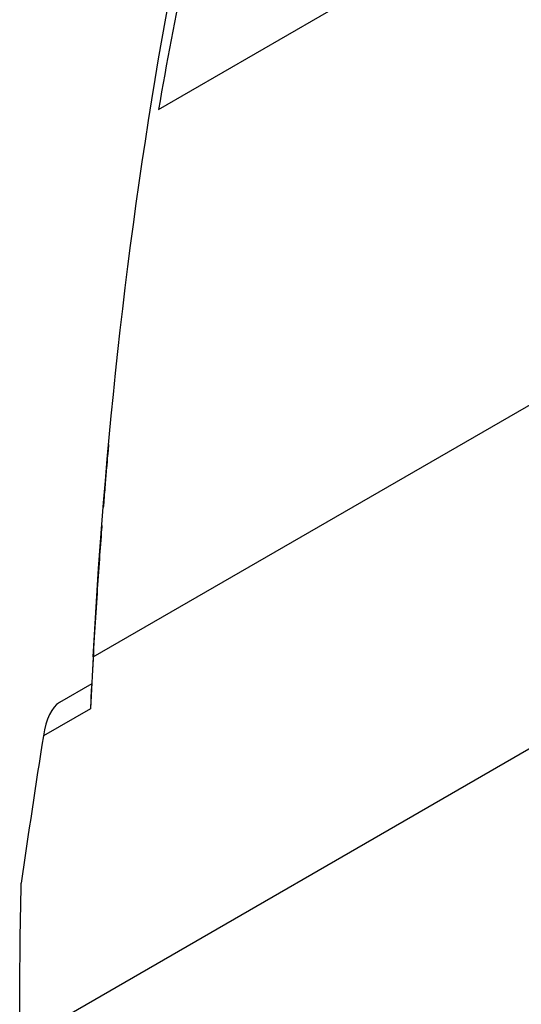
# Model space of a CAD drawing. Header units: millimetres. Extents: x 82 to 1002, y -172 to 1064.
# Tile 42 of 159: x 782 to 828, y 62 to 153. Entities that reach past the tile are written whole.
import ezdxf

# ---------------------------------------------------------------- set-up
doc = ezdxf.new("R2010")
doc.units = ezdxf.units.MM

msp = doc.modelspace()

# ---------------------------------------------------------------- linework, layer by layer
at = {"color": 7, "linetype": 'Continuous', "lineweight": 25}
for p, q in [((794.831, 144.685), (850.743, 176.962)), ((788.662, 91.73), (785.685, 90.012)), ((788.543, 89.436), (784.201, 86.929))]:
    msp.add_line(p, q, dxfattribs=at)
at = {"color": 8, "linetype": 'Continuous', "lineweight": 25}
for p, q in [((788.801, 94.216), (845.548, 126.975)), ((782.026, 58.655), (846.142, 95.669))]:
    msp.add_line(p, q, dxfattribs=at)
at = {"color": 7, "linetype": 'Continuous', "lineweight": 25}
for centre, major_axis, ratio, start_param, end_param in [((1234.751, -167.776), (-324.741, 505.04), 0.606761, 0.555412, 0.58453), ((787.358, 82.317), (-1.225, 7.855), 0.392004, 0.150397, 0.883541), ((1036.78, -282.062), (-97.978, 628.419), 0.392004, 0.883541, 0.909899)]:
    msp.add_ellipse(centre, major_axis=major_axis, ratio=ratio, start_param=start_param, end_param=end_param, dxfattribs=at)
for points in [[(788.801, 94.216), (789.971, 116.087), (792.435, 137.001), (796.181, 156.837)], [(788.801, 94.216), (788.717, 92.632), (788.631, 91.039), (788.543, 89.436)]]:
    msp.add_open_spline(points, degree=3, dxfattribs=at)
for points, knots in [([(790.217, 113.793), (790.204, 113.649), (790.173, 113.298), (790.109, 112.571), (790.014, 111.477), (789.888, 109.966), (789.789, 108.76), (789.734, 108.062), (789.728, 107.978)], [0, 0, 0, 0, 0.0663951, 0.1616048, 0.3595468, 0.6240879, 0.9553072, 1, 1, 1, 1]), ([(789.598, 106.318), (789.59, 106.215), (789.51, 105.186), (789.359, 103.111), (789.141, 99.944), (788.916, 96.369), (788.758, 93.502), (788.668, 91.836), (788.649, 91.499)], [0, 0, 0, 0, 0.020651, 0.205982, 0.419531, 0.661329, 0.93143, 1, 1, 1, 1]), ([(788.654, 91.498), (788.638, 91.379), (788.601, 91.095), (788.59, 90.35), (788.555, 89.661), (788.543, 89.436)], [0, 0, 0, 0, 0.329791, 0.781639, 1, 1, 1, 1]), ([(782.021, 58.658), (782.018, 59.444), (782.013, 64.383), (782.07, 69.271), (782.164, 73.353)], [0.2094365, 0.2094365, 0.2094365, 0.2094365, 0.2369929, 0.3828805, 0.3828805, 0.3828805, 0.3828805])]:
    msp.add_open_spline(points, degree=3, knots=knots, dxfattribs=at)

doc.saveas('drawing.dxf')
